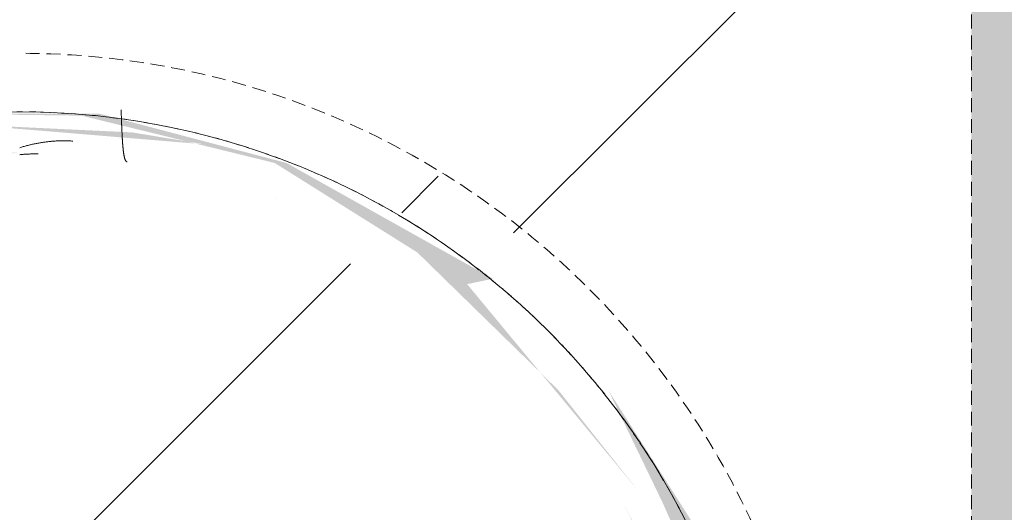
# Model space of a CAD drawing. Header units: millimetres. Extents: x 16156 to 91527, y 4646 to 113494.
# Tile 178 of 210: x 24786 to 25123, y 82984 to 83152. Entities that reach past the tile are written whole.
import ezdxf

# ---------------------------------------------------------------- set-up
doc = ezdxf.new("R2010")
doc.units = ezdxf.units.MM
doc.linetypes.add('ARC Demolished', pattern=[7.14375, 4.7625, -2.38125])
for name, color, linetype, lineweight in [('A--AR9__AlgVoorz', 1, 'Continuous', 9), ('A--L74__VasteSanitaireVoorz', 1, 'ARC Demolished', 9), ('A--L82__LosseGebruikersInvent', 1, 'ARC Demolished', 9)]:
    doc.layers.add(name, color=color, linetype=linetype, lineweight=lineweight)
pattern_1 = [(45, (0, 0), (-212.132, 212.132), [])]
pattern_2 = [(135, (82865.42, -24786.26), (-212.132, -212.132), [])]

# ---------------------------------------------------------------- blocks, each defined once
blk = doc.blocks.new('FP_198-AB-Begane grond - slooptekening')
at = {"layer": 'A--L82__LosseGebruikersInvent', "color": 240, "linetype": 'Continuous'}
for p, q in [((24790.91, 83109.38), (24790.6, 83109.31)), ((24790.91, 83109.38), (24790.6, 83109.31)), ((24791.23, 83109.45), (24790.91, 83109.38)), ((24791.23, 83109.45), (24790.91, 83109.38)), ((24791.54, 83109.51), (24791.23, 83109.45)), ((24791.54, 83109.51), (24791.23, 83109.45)), ((24791.85, 83109.58), (24791.54, 83109.51)), ((24791.85, 83109.58), (24791.54, 83109.51)), ((24792.16, 83109.64), (24791.85, 83109.58)), ((24792.16, 83109.64), (24791.85, 83109.58)), ((24792.47, 83109.7), (24792.16, 83109.64)), ((24792.47, 83109.7), (24792.16, 83109.64)), ((24792.79, 83109.75), (24792.47, 83109.7)), ((24792.79, 83109.75), (24792.47, 83109.7)), ((24793.1, 83109.81), (24792.79, 83109.75)), ((24793.1, 83109.81), (24792.79, 83109.75)), ((24793.41, 83109.86), (24793.1, 83109.81)), ((24793.41, 83109.86), (24793.1, 83109.81)), ((24793.73, 83109.91), (24793.41, 83109.86)), ((24793.73, 83109.91), (24793.41, 83109.86)), ((24794.04, 83109.96), (24793.73, 83109.91)), ((24794.04, 83109.96), (24793.73, 83109.91)), ((24794.35, 83110.01), (24794.04, 83109.96)), ((24794.35, 83110.01), (24794.04, 83109.96)), ((24794.66, 83110.05), (24794.35, 83110.01)), ((24794.66, 83110.05), (24794.35, 83110.01)), ((24794.98, 83110.1), (24794.66, 83110.05)), ((24794.98, 83110.1), (24794.66, 83110.05)), ((24795.29, 83110.14), (24794.98, 83110.1)), ((24795.29, 83110.14), (24794.98, 83110.1)), ((24795.6, 83110.18), (24795.29, 83110.14)), ((24795.6, 83110.18), (24795.29, 83110.14)), ((24795.92, 83110.21), (24795.6, 83110.18)), ((24795.92, 83110.21), (24795.6, 83110.18)), ((24796.23, 83110.25), (24795.92, 83110.21)), ((24796.23, 83110.25), (24795.92, 83110.21)), ((24796.54, 83110.28), (24796.23, 83110.25)), ((24796.54, 83110.28), (24796.23, 83110.25)), ((24796.86, 83110.31), (24796.54, 83110.28)), ((24796.86, 83110.31), (24796.54, 83110.28)), ((24797.17, 83110.34), (24796.86, 83110.31)), ((24797.17, 83110.34), (24796.86, 83110.31)), ((24797.48, 83110.37), (24797.17, 83110.34)), ((24797.48, 83110.37), (24797.17, 83110.34)), ((24797.8, 83110.39), (24797.48, 83110.37)), ((24797.8, 83110.39), (24797.48, 83110.37)), ((24798.11, 83110.42), (24797.8, 83110.39)), ((24798.11, 83110.42), (24797.8, 83110.39)), ((24798.42, 83110.44), (24798.11, 83110.42)), ((24798.42, 83110.44), (24798.11, 83110.42)), ((24798.74, 83110.45), (24798.42, 83110.44)), ((24798.74, 83110.45), (24798.42, 83110.44)), ((24799.05, 83110.47), (24798.74, 83110.45)), ((24799.05, 83110.47), (24798.74, 83110.45)), ((24799.37, 83110.49), (24799.05, 83110.47)), ((24799.37, 83110.49), (24799.05, 83110.47)), ((24799.68, 83110.5), (24799.37, 83110.49)), ((24799.68, 83110.5), (24799.37, 83110.49)), ((24799.99, 83110.51), (24799.68, 83110.5)), ((24799.99, 83110.51), (24799.68, 83110.5)), ((24800.31, 83110.51), (24799.99, 83110.51)), ((24800.31, 83110.51), (24799.99, 83110.51)), ((24800.62, 83110.52), (24800.31, 83110.51)), ((24800.62, 83110.52), (24800.31, 83110.51)), ((24800.93, 83110.52), (24800.62, 83110.52)), ((24800.93, 83110.52), (24800.62, 83110.52)), ((24801.24, 83110.53), (24800.93, 83110.52)), ((24801.24, 83110.53), (24800.93, 83110.52)), ((24801.56, 83110.52), (24801.24, 83110.53)), ((24801.56, 83110.52), (24801.24, 83110.53)), ((24801.87, 83110.52), (24801.56, 83110.52)), ((24801.87, 83110.52), (24801.56, 83110.52)), ((24802.18, 83110.52), (24801.87, 83110.52)), ((24802.18, 83110.52), (24801.87, 83110.52)), ((24802.5, 83110.51), (24802.18, 83110.52)), ((24802.5, 83110.51), (24802.18, 83110.52)), ((24802.81, 83110.5), (24802.5, 83110.51)), ((24802.81, 83110.5), (24802.5, 83110.51)), ((24803.12, 83110.49), (24802.81, 83110.5)), ((24803.12, 83110.49), (24802.81, 83110.5)), ((24803.43, 83110.47), (24803.12, 83110.49)), ((24803.43, 83110.47), (24803.12, 83110.49)), ((24803.75, 83110.46), (24803.43, 83110.47)), ((24803.75, 83110.46), (24803.43, 83110.47)), ((24804.06, 83110.44), (24803.75, 83110.46)), ((24804.06, 83110.44), (24803.75, 83110.46)), ((24804.37, 83110.42), (24804.06, 83110.44)), ((24804.37, 83110.42), (24804.06, 83110.44)), ((24786.57, 83108.26), (24786.26, 83108.16)), ((24786.57, 83108.26), (24786.26, 83108.16)), ((24786.88, 83108.35), (24786.57, 83108.26)), ((24786.88, 83108.35), (24786.57, 83108.26)), ((24787.19, 83108.44), (24786.88, 83108.35)), ((24787.19, 83108.44), (24786.88, 83108.35)), ((24787.5, 83108.53), (24787.19, 83108.44)), ((24787.5, 83108.53), (24787.19, 83108.44)), ((24787.81, 83108.61), (24787.5, 83108.53)), ((24787.81, 83108.61), (24787.5, 83108.53)), ((24788.12, 83108.7), (24787.81, 83108.61)), ((24788.12, 83108.7), (24787.81, 83108.61)), ((24788.43, 83108.78), (24788.12, 83108.7)), ((24788.43, 83108.78), (24788.12, 83108.7)), ((24788.74, 83108.86), (24788.43, 83108.78)), ((24788.74, 83108.86), (24788.43, 83108.78)), ((24789.05, 83108.94), (24788.74, 83108.86)), ((24789.05, 83108.94), (24788.74, 83108.86)), ((24789.36, 83109.02), (24789.05, 83108.94)), ((24789.36, 83109.02), (24789.05, 83108.94)), ((24789.67, 83109.1), (24789.36, 83109.02)), ((24789.67, 83109.1), (24789.36, 83109.02)), ((24789.98, 83109.17), (24789.67, 83109.1)), ((24789.98, 83109.17), (24789.67, 83109.1)), ((24790.29, 83109.24), (24789.98, 83109.17)), ((24790.29, 83109.24), (24789.98, 83109.17)), ((24790.6, 83109.31), (24790.29, 83109.24)), ((24790.6, 83109.31), (24790.29, 83109.24))]:
    blk.add_line(p, q, dxfattribs=at)
blk = doc.blocks.new('FP_201-AB-Begane grond - slooptekening')
at = {"layer": 'A--L74__VasteSanitaireVoorz', "flags": 128}
blk.add_lwpolyline([(255, 0), (254.8, -10.2), (254.18, -20.38), (253.17, -30.53), (251.74, -40.63), (249.92, -50.66), (247.69, -60.61), (245.07, -70.47), (242.06, -80.21), (238.65, -89.83), (234.87, -99.3), (230.71, -108.61), (226.18, -117.75), (221.29, -126.7), (216.05, -135.45), (210.46, -143.98), (204.53, -152.28), (198.28, -160.34), (191.71, -168.14), (184.83, -175.67), (177.66, -182.93), (170.2, -189.88), (162.47, -196.54), (154.48, -202.88), (146.25, -208.89), (137.78, -214.58), (129.09, -219.91), (120.19, -224.9), (111.1, -229.53), (101.83, -233.78), (92.4, -237.67), (82.82, -241.17), (73.11, -244.29), (63.28, -247.02), (53.36, -249.36), (43.34, -251.29), (33.26, -252.82), (23.12, -253.95), (12.95, -254.67), (2.75, -254.99), (-7.45, -254.89), (-17.63, -254.39), (-27.79, -253.48), (-37.91, -252.17), (-47.96, -250.45), (-57.94, -248.33), (-67.82, -245.82), (-77.6, -242.91), (-87.25, -239.61), (-96.76, -235.93), (-106.12, -231.87), (-115.3, -227.44), (-124.31, -222.65), (-133.11, -217.5), (-141.7, -212), (-150.07, -206.17), (-158.19, -200), (-166.06, -193.51), (-173.67, -186.72), (-181, -179.62), (-188.04, -172.24), (-194.77, -164.59), (-201.2, -156.67), (-207.3, -148.49), (-213.08, -140.09), (-218.51, -131.45), (-223.59, -122.61), (-228.31, -113.57), (-232.67, -104.35), (-236.66, -94.96), (-240.27, -85.42), (-243.49, -75.75), (-246.32, -65.95), (-248.76, -56.04), (-250.81, -46.05), (-252.45, -35.99), (-253.69, -25.86), (-254.52, -15.7), (-254.94, -5.51), (-255, 0)], dxfattribs=at)
blk = doc.blocks.new('FP_202-AB-Begane grond - slooptekening')
at = {"layer": 'A--L74__VasteSanitaireVoorz', "color": 240, "linetype": 'Continuous'}
for p, q in [((-255.45, 34.64), (-255.66, 34.63)), ((-255.45, 34.64), (-255.66, 34.63)), ((-255.24, 34.65), (-255.45, 34.64)), ((-255.24, 34.65), (-255.45, 34.64)), ((-255.02, 34.66), (-255.24, 34.65)), ((-255.02, 34.66), (-255.24, 34.65)), ((-254.81, 34.67), (-255.02, 34.66)), ((-254.81, 34.67), (-255.02, 34.66)), ((-254.6, 34.67), (-254.81, 34.67)), ((-254.6, 34.67), (-254.81, 34.67)), ((-254.38, 34.68), (-254.6, 34.67)), ((-254.38, 34.68), (-254.6, 34.67)), ((-254.17, 34.69), (-254.38, 34.68)), ((-254.17, 34.69), (-254.38, 34.68)), ((-253.96, 34.7), (-254.17, 34.69)), ((-253.96, 34.7), (-254.17, 34.69)), ((-253.74, 34.7), (-253.96, 34.7)), ((-253.74, 34.7), (-253.96, 34.7)), ((-253.53, 34.71), (-253.74, 34.7)), ((-253.53, 34.71), (-253.74, 34.7)), ((-253.32, 34.72), (-253.53, 34.71)), ((-253.32, 34.72), (-253.53, 34.71)), ((-253.11, 34.73), (-253.32, 34.72)), ((-253.11, 34.73), (-253.32, 34.72)), ((-252.89, 34.74), (-253.11, 34.73)), ((-252.89, 34.74), (-253.11, 34.73)), ((-252.68, 34.74), (-252.89, 34.74)), ((-252.68, 34.74), (-252.89, 34.74)), ((-252.47, 34.75), (-252.68, 34.74)), ((-252.47, 34.75), (-252.68, 34.74)), ((-252.26, 34.76), (-252.47, 34.75)), ((-252.26, 34.76), (-252.47, 34.75)), ((-252.05, 34.77), (-252.26, 34.76)), ((-252.05, 34.77), (-252.26, 34.76)), ((-251.84, 34.77), (-252.05, 34.77)), ((-251.84, 34.77), (-252.05, 34.77)), ((-251.63, 34.78), (-251.84, 34.77)), ((-251.63, 34.78), (-251.84, 34.77)), ((-251.43, 34.79), (-251.63, 34.78)), ((-251.43, 34.79), (-251.63, 34.78)), ((-251.22, 34.8), (-251.43, 34.79)), ((-251.22, 34.8), (-251.43, 34.79)), ((-251.01, 34.81), (-251.22, 34.8)), ((-251.01, 34.81), (-251.22, 34.8)), ((-250.8, 34.81), (-251.01, 34.81)), ((-250.8, 34.81), (-251.01, 34.81)), ((-250.6, 34.82), (-250.8, 34.81)), ((-250.6, 34.82), (-250.8, 34.81)), ((-250.39, 34.83), (-250.6, 34.82)), ((-250.39, 34.83), (-250.6, 34.82)), ((-250.19, 34.84), (-250.39, 34.83)), ((-250.19, 34.84), (-250.39, 34.83)), ((-249.99, 34.85), (-250.19, 34.84)), ((-249.99, 34.85), (-250.19, 34.84)), ((-249.79, 34.85), (-249.99, 34.85)), ((-249.79, 34.85), (-249.99, 34.85)), ((-249.58, 34.86), (-249.79, 34.85)), ((-249.58, 34.86), (-249.79, 34.85)), ((-249.38, 34.87), (-249.58, 34.86)), ((-249.38, 34.87), (-249.58, 34.86)), ((-249.18, 34.88), (-249.38, 34.87)), ((-249.18, 34.88), (-249.38, 34.87)), ((-248.98, 34.89), (-249.18, 34.88)), ((-248.98, 34.89), (-249.18, 34.88)), ((-248.79, 34.9), (-248.98, 34.89)), ((-248.79, 34.9), (-248.98, 34.89)), ((-248.59, 34.9), (-248.79, 34.9)), ((-248.59, 34.9), (-248.79, 34.9)), ((-248.39, 34.91), (-248.59, 34.9)), ((-248.39, 34.91), (-248.59, 34.9)), ((-248.2, 34.92), (-248.39, 34.91)), ((-248.2, 34.92), (-248.39, 34.91)), ((-248.01, 34.93), (-248.2, 34.92)), ((-248.01, 34.93), (-248.2, 34.92)), ((-247.81, 34.94), (-248.01, 34.93)), ((-247.81, 34.94), (-248.01, 34.93)), ((-247.62, 34.95), (-247.81, 34.94)), ((-247.62, 34.95), (-247.81, 34.94)), ((-247.43, 34.96), (-247.62, 34.95)), ((-247.43, 34.96), (-247.62, 34.95)), ((-247.24, 34.97), (-247.43, 34.96)), ((-247.24, 34.97), (-247.43, 34.96)), ((-247.05, 34.98), (-247.24, 34.97)), ((-247.05, 34.98), (-247.24, 34.97)), ((-246.87, 34.99), (-247.05, 34.98)), ((-246.87, 34.99), (-247.05, 34.98)), ((-246.68, 35), (-246.87, 34.99)), ((-246.68, 35), (-246.87, 34.99)), ((-246.5, 35.01), (-246.68, 35)), ((-246.5, 35.01), (-246.68, 35)), ((-246.32, 35.02), (-246.5, 35.01)), ((-246.32, 35.02), (-246.5, 35.01)), ((-246.13, 35.03), (-246.32, 35.02)), ((-246.13, 35.03), (-246.32, 35.02)), ((-245.95, 35.04), (-246.13, 35.03)), ((-245.95, 35.04), (-246.13, 35.03)), ((-245.78, 35.05), (-245.95, 35.04)), ((-245.78, 35.05), (-245.95, 35.04)), ((-245.6, 35.06), (-245.78, 35.05)), ((-245.6, 35.06), (-245.78, 35.05)), ((-245.42, 35.07), (-245.6, 35.06)), ((-245.42, 35.07), (-245.6, 35.06)), ((-245.25, 35.08), (-245.42, 35.07)), ((-245.25, 35.08), (-245.42, 35.07)), ((-245.08, 35.09), (-245.25, 35.08)), ((-245.08, 35.09), (-245.25, 35.08)), ((-244.91, 35.1), (-245.08, 35.09)), ((-244.91, 35.1), (-245.08, 35.09)), ((-244.74, 35.11), (-244.91, 35.1)), ((-244.74, 35.11), (-244.91, 35.1)), ((-244.57, 35.12), (-244.74, 35.11)), ((-244.57, 35.12), (-244.74, 35.11)), ((-244.4, 35.13), (-244.57, 35.12)), ((-244.4, 35.13), (-244.57, 35.12)), ((-244.24, 35.15), (-244.4, 35.13)), ((-244.24, 35.15), (-244.4, 35.13)), ((-244.07, 35.16), (-244.24, 35.15)), ((-244.07, 35.16), (-244.24, 35.15)), ((-243.91, 35.17), (-244.07, 35.16)), ((-243.91, 35.17), (-244.07, 35.16)), ((-243.75, 35.18), (-243.91, 35.17)), ((-243.75, 35.18), (-243.91, 35.17)), ((-243.59, 35.2), (-243.75, 35.18)), ((-243.59, 35.2), (-243.75, 35.18)), ((-243.44, 35.21), (-243.59, 35.2)), ((-243.44, 35.21), (-243.59, 35.2)), ((-243.28, 35.22), (-243.44, 35.21)), ((-243.28, 35.22), (-243.44, 35.21)), ((-243.13, 35.24), (-243.28, 35.22)), ((-243.13, 35.24), (-243.28, 35.22)), ((-242.98, 35.25), (-243.13, 35.24)), ((-242.98, 35.25), (-243.13, 35.24)), ((-242.83, 35.26), (-242.98, 35.25)), ((-242.83, 35.26), (-242.98, 35.25)), ((-242.68, 35.28), (-242.83, 35.26)), ((-242.68, 35.28), (-242.83, 35.26)), ((-242.54, 35.29), (-242.68, 35.28)), ((-242.54, 35.29), (-242.68, 35.28)), ((-242.4, 35.31), (-242.54, 35.29)), ((-242.4, 35.31), (-242.54, 35.29)), ((-242.25, 35.32), (-242.4, 35.31)), ((-242.25, 35.32), (-242.4, 35.31)), ((-242.11, 35.34), (-242.25, 35.32)), ((-242.11, 35.34), (-242.25, 35.32)), ((-241.98, 35.35), (-242.11, 35.34)), ((-241.98, 35.35), (-242.11, 35.34)), ((-241.84, 35.37), (-241.98, 35.35)), ((-241.84, 35.37), (-241.98, 35.35)), ((-241.71, 35.38), (-241.84, 35.37)), ((-241.71, 35.38), (-241.84, 35.37)), ((-241.58, 35.4), (-241.71, 35.38)), ((-241.58, 35.4), (-241.71, 35.38)), ((-241.45, 35.41), (-241.58, 35.4)), ((-241.45, 35.41), (-241.58, 35.4)), ((-241.32, 35.43), (-241.45, 35.41)), ((-241.32, 35.43), (-241.45, 35.41)), ((-241.19, 35.45), (-241.32, 35.43)), ((-241.19, 35.45), (-241.32, 35.43)), ((-241.07, 35.46), (-241.19, 35.45)), ((-241.07, 35.46), (-241.19, 35.45)), ((-240.95, 35.48), (-241.07, 35.46)), ((-240.95, 35.48), (-241.07, 35.46)), ((-240.83, 35.5), (-240.95, 35.48)), ((-240.83, 35.5), (-240.95, 35.48)), ((-240.71, 35.52), (-240.83, 35.5)), ((-240.71, 35.52), (-240.83, 35.5)), ((-240.6, 35.53), (-240.71, 35.52)), ((-240.6, 35.53), (-240.71, 35.52)), ((-240.48, 35.55), (-240.6, 35.53)), ((-240.48, 35.55), (-240.6, 35.53)), ((-240.37, 35.57), (-240.48, 35.55)), ((-240.37, 35.57), (-240.48, 35.55)), ((-240.26, 35.59), (-240.37, 35.57)), ((-240.26, 35.59), (-240.37, 35.57)), ((-240.16, 35.61), (-240.26, 35.59)), ((-240.16, 35.61), (-240.26, 35.59)), ((-240.05, 35.63), (-240.16, 35.61)), ((-240.05, 35.63), (-240.16, 35.61)), ((-239.95, 35.65), (-240.05, 35.63)), ((-239.95, 35.65), (-240.05, 35.63)), ((-239.85, 35.67), (-239.95, 35.65)), ((-239.85, 35.67), (-239.95, 35.65)), ((-239.76, 35.69), (-239.85, 35.67)), ((-239.76, 35.69), (-239.85, 35.67)), ((-239.66, 35.71), (-239.76, 35.69)), ((-239.66, 35.71), (-239.76, 35.69)), ((-239.57, 35.73), (-239.66, 35.71)), ((-239.57, 35.73), (-239.66, 35.71)), ((-239.48, 35.75), (-239.57, 35.73)), ((-239.48, 35.75), (-239.57, 35.73)), ((-239.39, 35.78), (-239.48, 35.75)), ((-239.39, 35.78), (-239.48, 35.75)), ((-239.31, 35.8), (-239.39, 35.78)), ((-239.31, 35.8), (-239.39, 35.78)), ((-239.22, 35.82), (-239.31, 35.8)), ((-239.22, 35.82), (-239.31, 35.8)), ((-239.14, 35.84), (-239.22, 35.82)), ((-239.14, 35.84), (-239.22, 35.82)), ((-239.06, 35.87), (-239.14, 35.84)), ((-239.06, 35.87), (-239.14, 35.84)), ((-238.99, 35.89), (-239.06, 35.87)), ((-238.99, 35.89), (-239.06, 35.87)), ((-238.91, 35.91), (-238.99, 35.89)), ((-238.91, 35.91), (-238.99, 35.89)), ((-238.84, 35.94), (-238.91, 35.91)), ((-238.84, 35.94), (-238.91, 35.91)), ((-238.77, 35.96), (-238.84, 35.94)), ((-238.77, 35.96), (-238.84, 35.94)), ((-238.71, 35.99), (-238.77, 35.96)), ((-238.71, 35.99), (-238.77, 35.96)), ((-238.64, 36.01), (-238.71, 35.99)), ((-238.64, 36.01), (-238.71, 35.99)), ((-238.58, 36.04), (-238.64, 36.01)), ((-238.58, 36.04), (-238.64, 36.01)), ((-238.52, 36.06), (-238.58, 36.04)), ((-238.52, 36.06), (-238.58, 36.04)), ((-238.47, 36.09), (-238.52, 36.06)), ((-238.47, 36.09), (-238.52, 36.06)), ((-238.41, 36.12), (-238.47, 36.09)), ((-238.41, 36.12), (-238.47, 36.09)), ((-238.36, 36.14), (-238.41, 36.12)), ((-238.36, 36.14), (-238.41, 36.12)), ((-238.31, 36.17), (-238.36, 36.14)), ((-238.31, 36.17), (-238.36, 36.14)), ((-238.26, 36.2), (-238.31, 36.17)), ((-238.26, 36.2), (-238.31, 36.17)), ((-238.22, 36.23), (-238.26, 36.2)), ((-238.22, 36.23), (-238.26, 36.2)), ((-238.18, 36.26), (-238.22, 36.23)), ((-238.18, 36.26), (-238.22, 36.23)), ((-238.14, 36.28), (-238.18, 36.26)), ((-238.14, 36.28), (-238.18, 36.26)), ((-238.1, 36.31), (-238.14, 36.28)), ((-238.1, 36.31), (-238.14, 36.28)), ((-238.07, 36.34), (-238.1, 36.31)), ((-238.07, 36.34), (-238.1, 36.31)), ((-238.03, 36.37), (-238.07, 36.34)), ((-238.03, 36.37), (-238.07, 36.34)), ((-238.01, 36.4), (-238.03, 36.37)), ((-238.01, 36.4), (-238.03, 36.37)), ((-237.98, 36.43), (-238.01, 36.4)), ((-237.98, 36.43), (-238.01, 36.4)), ((-237.95, 36.46), (-237.98, 36.43)), ((-237.95, 36.46), (-237.98, 36.43)), ((-237.93, 36.5), (-237.95, 36.46)), ((-237.93, 36.5), (-237.95, 36.46)), ((-237.91, 36.53), (-237.93, 36.5)), ((-237.91, 36.53), (-237.93, 36.5)), ((-237.9, 36.56), (-237.91, 36.53)), ((-237.9, 36.56), (-237.91, 36.53)), ((-237.88, 36.59), (-237.9, 36.56)), ((-237.88, 36.59), (-237.9, 36.56)), ((-237.87, 36.63), (-237.88, 36.59)), ((-237.87, 36.63), (-237.88, 36.59)), ((-237.86, 36.66), (-237.87, 36.63)), ((-237.86, 36.66), (-237.87, 36.63))]:
    blk.add_line(p, q, dxfattribs=at)
at = {"layer": 'A--L74__VasteSanitaireVoorz', "flags": 128}
blk.add_lwpolyline([(-255, 0), (-254.8, 10.2), (-254.18, 20.38), (-253.17, 30.53), (-251.74, 40.63), (-249.92, 50.66), (-247.69, 60.61), (-245.07, 70.47), (-242.06, 80.21), (-238.65, 89.83), (-234.87, 99.3), (-230.71, 108.61), (-226.18, 117.75), (-221.29, 126.7), (-216.05, 135.45), (-210.46, 143.98), (-204.53, 152.28), (-198.28, 160.34), (-191.71, 168.14), (-184.83, 175.67), (-177.66, 182.93), (-170.2, 189.88), (-162.47, 196.54), (-154.48, 202.88), (-146.25, 208.89), (-137.78, 214.58), (-129.09, 219.91), (-120.19, 224.9), (-111.1, 229.53), (-101.83, 233.78), (-92.4, 237.67), (-82.82, 241.17), (-73.11, 244.29), (-63.28, 247.02), (-53.36, 249.36), (-43.34, 251.29), (-33.26, 252.82), (-23.12, 253.95), (-12.95, 254.67), (-2.75, 254.99), (7.45, 254.89), (17.63, 254.39), (27.79, 253.48), (37.91, 252.17), (47.96, 250.45), (57.94, 248.33), (67.82, 245.82), (77.6, 242.91), (87.25, 239.61), (96.76, 235.93), (106.12, 231.87), (115.3, 227.44), (124.31, 222.65), (133.11, 217.5), (141.7, 212), (150.07, 206.17), (158.19, 200), (166.06, 193.51), (173.67, 186.72), (181, 179.62), (188.04, 172.24), (194.77, 164.59), (201.2, 156.67), (207.3, 148.49), (213.08, 140.09), (218.51, 131.45), (223.59, 122.61), (228.31, 113.57), (232.67, 104.35), (236.66, 94.96), (240.27, 85.42), (243.49, 75.75), (246.32, 65.95), (248.76, 56.04), (250.81, 46.05), (252.45, 35.99), (253.69, 25.86), (254.52, 15.7), (254.94, 5.51), (255, 0)], dxfattribs=at)
blk = doc.blocks.new('FP_203-AB-Begane grond - slooptekening')
at = {"layer": 'A--L74__VasteSanitaireVoorz', "flags": 128}
blk.add_lwpolyline([(-255, 0), (-254.8, -10.2), (-254.18, -20.38), (-253.17, -30.53), (-251.74, -40.63), (-249.92, -50.66), (-247.69, -60.61), (-245.07, -70.47), (-242.06, -80.21), (-238.65, -89.83), (-234.87, -99.3), (-230.71, -108.61), (-226.18, -117.75), (-221.29, -126.7), (-216.05, -135.45), (-210.46, -143.98), (-204.53, -152.28), (-198.28, -160.34), (-191.71, -168.14), (-184.83, -175.67), (-177.66, -182.93), (-170.2, -189.88), (-162.47, -196.54), (-154.48, -202.88), (-146.25, -208.89), (-137.78, -214.58), (-129.09, -219.91), (-120.19, -224.9), (-111.1, -229.53), (-101.83, -233.78), (-92.4, -237.67), (-82.82, -241.17), (-73.11, -244.29), (-63.28, -247.02), (-53.36, -249.36), (-43.34, -251.29), (-33.26, -252.82), (-23.12, -253.95), (-12.95, -254.67), (-2.75, -254.99), (7.45, -254.89), (17.63, -254.39), (27.79, -253.48), (37.91, -252.17), (47.96, -250.45), (57.94, -248.33), (67.82, -245.82), (77.6, -242.91), (87.25, -239.61), (96.76, -235.93), (106.12, -231.87), (115.3, -227.44), (124.31, -222.65), (133.11, -217.5), (141.7, -212), (150.07, -206.17), (158.19, -200), (166.06, -193.51), (173.67, -186.72), (181, -179.62), (188.04, -172.24), (194.77, -164.59), (201.2, -156.67), (207.3, -148.49), (213.08, -140.09), (218.51, -131.45), (223.59, -122.61), (228.31, -113.57), (232.67, -104.35), (236.66, -94.96), (240.27, -85.42), (243.49, -75.75), (246.32, -65.95), (248.76, -56.04), (250.81, -46.05), (252.45, -35.99), (253.69, -25.86), (254.52, -15.7), (254.94, -5.51), (255, 0)], dxfattribs=at)
blk = doc.blocks.new('FP_204-AB-Begane grond - slooptekening')
at = {"layer": 'A--L74__VasteSanitaireVoorz', "color": 240, "linetype": 'Continuous'}
for p, q in [((-240.59, 5.82), (-240.6, 5.58)), ((-240.59, 5.82), (-240.6, 5.58)), ((-240.6, 5.58), (-240.6, 5.34)), ((-240.6, 5.58), (-240.6, 5.34)), ((-240.6, 5.34), (-240.6, 5.09)), ((-240.6, 5.34), (-240.6, 5.09)), ((-240.6, 5.09), (-240.6, 4.85)), ((-240.6, 5.09), (-240.6, 4.85)), ((-240.6, 4.85), (-240.6, 4.61)), ((-240.6, 4.85), (-240.6, 4.61)), ((-240.6, 4.61), (-240.59, 4.37)), ((-240.6, 4.61), (-240.59, 4.37)), ((-240.59, 6.31), (-240.59, 6.06)), ((-240.59, 6.31), (-240.59, 6.06)), ((-240.59, 6.06), (-240.59, 5.82)), ((-240.59, 6.06), (-240.59, 5.82)), ((-240.59, 4.37), (-240.59, 4.12)), ((-240.59, 4.37), (-240.59, 4.12)), ((-240.59, 4.12), (-240.58, 3.88)), ((-240.59, 4.12), (-240.58, 3.88)), ((-240.58, 3.88), (-240.58, 3.64)), ((-240.58, 3.88), (-240.58, 3.64)), ((-240.58, 3.64), (-240.57, 3.39)), ((-240.58, 3.64), (-240.57, 3.39)), ((-240.57, 3.39), (-240.56, 3.15)), ((-240.57, 3.39), (-240.56, 3.15)), ((-240.56, 3.15), (-240.55, 2.91)), ((-240.56, 3.15), (-240.55, 2.91)), ((-240.55, 2.91), (-240.54, 2.67)), ((-240.55, 2.91), (-240.54, 2.67)), ((-240.54, 2.67), (-240.53, 2.42)), ((-240.54, 2.67), (-240.53, 2.42)), ((-240.53, 2.42), (-240.52, 2.18)), ((-240.53, 2.42), (-240.52, 2.18)), ((-240.52, 2.18), (-240.5, 1.94)), ((-240.52, 2.18), (-240.5, 1.94)), ((-240.5, 1.94), (-240.49, 1.7)), ((-240.5, 1.94), (-240.49, 1.7)), ((-240.49, 1.7), (-240.47, 1.45)), ((-240.49, 1.7), (-240.47, 1.45)), ((-240.47, 1.45), (-240.45, 1.21)), ((-240.47, 1.45), (-240.45, 1.21)), ((-240.45, 1.21), (-240.43, 0.97)), ((-240.45, 1.21), (-240.43, 0.97)), ((-240.43, 0.97), (-240.41, 0.73)), ((-240.43, 0.97), (-240.41, 0.73)), ((-240.41, 0.73), (-240.39, 0.48)), ((-240.41, 0.73), (-240.39, 0.48)), ((-240.39, 0.48), (-240.37, 0.24)), ((-240.39, 0.48), (-240.37, 0.24)), ((-240.37, 0.24), (-240.35, 0)), ((-240.37, 0.24), (-240.35, 0))]:
    blk.add_line(p, q, dxfattribs=at)
at = {"layer": 'A--L74__VasteSanitaireVoorz', "flags": 128}
blk.add_lwpolyline([(255, 0), (254.8, 10.2), (254.18, 20.38), (253.17, 30.53), (251.74, 40.63), (249.92, 50.66), (247.69, 60.61), (245.07, 70.47), (242.06, 80.21), (238.65, 89.83), (234.87, 99.3), (230.71, 108.61), (226.18, 117.75), (221.29, 126.7), (216.05, 135.45), (210.46, 143.98), (204.53, 152.28), (198.28, 160.34), (191.71, 168.14), (184.83, 175.67), (177.66, 182.93), (170.2, 189.88), (162.47, 196.54), (154.48, 202.88), (146.25, 208.89), (137.78, 214.58), (129.09, 219.91), (120.19, 224.9), (111.1, 229.53), (101.83, 233.78), (92.4, 237.67), (82.82, 241.17), (73.11, 244.29), (63.28, 247.02), (53.36, 249.36), (43.34, 251.29), (33.26, 252.82), (23.12, 253.95), (12.95, 254.67), (2.75, 254.99), (-7.45, 254.89), (-17.63, 254.39), (-27.79, 253.48), (-37.91, 252.17), (-47.96, 250.45), (-57.94, 248.33), (-67.82, 245.82), (-77.6, 242.91), (-87.25, 239.61), (-96.76, 235.93), (-106.12, 231.87), (-115.3, 227.44), (-124.31, 222.65), (-133.11, 217.5), (-141.7, 212), (-150.07, 206.17), (-158.19, 200), (-166.06, 193.51), (-173.67, 186.72), (-181, 179.62), (-188.04, 172.24), (-194.77, 164.59), (-201.2, 156.67), (-207.3, 148.49), (-213.08, 140.09), (-218.51, 131.45), (-223.59, 122.61), (-228.31, 113.57), (-232.67, 104.35), (-236.66, 94.96), (-240.27, 85.42), (-243.49, 75.75), (-246.32, 65.95), (-248.76, 56.04), (-250.81, 46.05), (-252.45, 35.99), (-253.69, 25.86), (-254.52, 15.7), (-254.94, 5.51), (-255, 0)], dxfattribs=at)
blk = doc.blocks.new('74_PF_Sink Kitchen Round - Sink Kitchen Round-1657766-AB-Begane grond - slooptekening')
at = {"layer": 'A--L74__VasteSanitaireVoorz'}
h = blk.add_hatch(dxfattribs=at)
h.set_pattern_fill('FP_35', color=256, style=0, pattern_type=2)
h.set_pattern_definition(pattern_2)
h.paths.add_polyline_path([(275, 0), (259.73, 85.67), (247.1, 119), (202.59, 183.73), (170.69, 214.04), (128, 242.39), (52.91, 268.36), (26.97, 273.49), (-28.75, 273.49), (-84.98, 261.54), (-159.85, 221.92), (-206.94, 178.9), (-228.25, 151.65), (-253.47, 104.94), (-269.36, 53.64), (-268.99, 0), (-258, 0), (-244.19, 78.79), (-222.48, 127.83), (-183.73, 179.41), (-145.11, 211.73), (-95.93, 238.16), (-79.73, 245.37), (-26.97, 256.59), (28.75, 256.21), (101.96, 235.47), (155.25, 204.36), (184.01, 179.1), (226.69, 120.54), (244.69, 77.26), (252.5, 52.29), (258, 0), (269.72, 0)])
h = blk.add_hatch(dxfattribs=at)
h.set_pattern_fill('FP_35', color=256, style=0, pattern_type=2)
h.set_pattern_definition(pattern_2)
h.paths.add_polyline_path([(275, 0), (259.73, 85.67), (247.1, 119), (202.59, 183.73), (170.69, 214.04), (128, 242.39), (52.91, 268.36), (26.97, 273.49), (-28.75, 273.49), (-84.98, 261.54), (-159.85, 221.92), (-206.94, 178.9), (-228.25, 151.65), (-253.47, 104.94), (-269.36, 53.64), (-268.99, 0), (-258, 0), (-244.19, 78.79), (-222.48, 127.83), (-183.73, 179.41), (-145.11, 211.73), (-95.93, 238.16), (-79.73, 245.37), (-26.97, 256.59), (28.75, 256.21), (101.96, 235.47), (155.25, 204.36), (184.01, 179.1), (226.69, 120.54), (244.69, 77.26), (252.5, 52.29), (258, 0), (269.72, 0)])
h = blk.add_hatch(dxfattribs=at)
h.set_pattern_fill('FP_35', color=256, style=0, pattern_type=2)
h.set_pattern_definition(pattern_2)
h.paths.add_polyline_path([(235, 0), (220.06, 78.16), (193.37, 131.19), (165.69, 164.56), (129, 194.74), (77.37, 220.33), (23.09, 232.4), (0, 235), (-79.73, 219.51), (-131.42, 193.22), (-168.61, 161.64), (-196.89, 125.58), (-220.2, 77.75), (-230.68, 38.36), (-229.11, 0), (229.11, 0)])
h = blk.add_hatch(dxfattribs=at)
h.set_pattern_fill('FP_35', color=256, style=0, pattern_type=2)
h.set_pattern_definition(pattern_2)
h.paths.add_polyline_path([(235, 0), (220.06, 78.16), (193.37, 131.19), (165.69, 164.56), (129, 194.74), (77.37, 220.33), (23.09, 232.4), (0, 235), (-79.73, 219.51), (-131.42, 193.22), (-168.61, 161.64), (-196.89, 125.58), (-220.2, 77.75), (-230.68, 38.36), (-229.11, 0), (229.11, 0)])
h = blk.add_hatch(dxfattribs=at)
h.set_pattern_fill('FP_35', color=256, style=0, pattern_type=2)
h.set_pattern_definition(pattern_2)
h.paths.add_polyline_path([(275, 0), (258, 0), (240.69, -89.56), (221.49, -129.53), (183.73, -179.41), (145.11, -211.73), (105.24, -234.01), (53.65, -250.92), (0, -256.59), (-52.29, -251.2), (-105.24, -234.01), (-152.78, -206.16), (-194.45, -167.5), (-225.62, -122.38), (-247.35, -69.05), (-253.58, -42.08), (-258, 0), (-275, 0), (-260.43, -83.54), (-232.39, -144.47), (-206.94, -178.9), (-156.15, -224.61), (-105.24, -252.52), (-53.65, -268.2), (0, -273.49), (53.65, -268.2), (105.24, -252.52), (156.15, -224.61), (202.59, -183.73), (241.02, -129.53), (254.44, -101.96), (269.72, -50.27)])
h = blk.add_hatch(dxfattribs=at)
h.set_pattern_fill('FP_35', color=256, style=0, pattern_type=2)
h.set_pattern_definition(pattern_2)
h.paths.add_polyline_path([(275, 0), (258, 0), (240.69, -89.56), (221.49, -129.53), (183.73, -179.41), (145.11, -211.73), (105.24, -234.01), (53.65, -250.92), (0, -256.59), (-52.29, -251.2), (-105.24, -234.01), (-152.78, -206.16), (-194.45, -167.5), (-225.62, -122.38), (-247.35, -69.05), (-253.58, -42.08), (-258, 0), (-275, 0), (-260.43, -83.54), (-232.39, -144.47), (-206.94, -178.9), (-156.15, -224.61), (-105.24, -252.52), (-53.65, -268.2), (0, -273.49), (53.65, -268.2), (105.24, -252.52), (156.15, -224.61), (202.59, -183.73), (241.02, -129.53), (254.44, -101.96), (269.72, -50.27)])
h = blk.add_hatch(dxfattribs=at)
h.set_pattern_fill('FP_35', color=256, style=0, pattern_type=2)
h.set_pattern_definition(pattern_2)
h.paths.add_polyline_path([(235, 0), (-235, 0), (-220.2, -77.75), (-193.16, -131.51), (-166.75, -163.5), (-125.24, -197.1), (-68.51, -223.43), (-48.52, -224.61), (0, -175), (17.32, -185), (23.21, -194.45), (53.59, -228.65), (131.42, -193.22), (166.75, -163.5), (194.4, -129.53), (220.2, -77.75), (230.68, -38.36)])
h.paths.add_polyline_path([(0, -235), (-17.32, -215.23), (-42.58, -230.2), (-19.32, -232.82)])
h.paths.add_polyline_path([(52.29, -229.11), (10, -212.32), (0, -235), (19.32, -232.82)])
h = blk.add_hatch(dxfattribs=at)
h.set_pattern_fill('FP_35', color=256, style=0, pattern_type=2)
h.set_pattern_definition(pattern_2)
h.paths.add_polyline_path([(235, 0), (-235, 0), (-220.2, -77.75), (-193.16, -131.51), (-166.75, -163.5), (-125.24, -197.1), (-68.51, -223.43), (-48.52, -224.61), (0, -175), (17.32, -185), (23.21, -194.45), (53.59, -228.65), (131.42, -193.22), (166.75, -163.5), (194.4, -129.53), (220.2, -77.75), (230.68, -38.36)])
h.paths.add_polyline_path([(0, -235), (-17.32, -215.23), (-42.58, -230.2), (-19.32, -232.82)])
h.paths.add_polyline_path([(52.29, -229.11), (10, -212.32), (0, -235), (19.32, -232.82)])
blk.add_arc((0, 0), 275, 0, 180, dxfattribs=at)
for name in ['FP_202-AB-Begane grond - slooptekening', 'FP_204-AB-Begane grond - slooptekening', 'FP_201-AB-Begane grond - slooptekening', 'FP_203-AB-Begane grond - slooptekening']:
    blk.add_blockref(name, (0, 0), dxfattribs=at)

msp = doc.modelspace()

# ---------------------------------------------------------------- hatches: boundary and pattern name
at = {"layer": 'A--AR9__AlgVoorz'}
h = msp.add_hatch(color=7, dxfattribs=at)
h.paths.add_polyline_path([(28624.06, 76561.44), (28878.15, 76561.44), (28878.15, 77420.44), (28828.15, 77420.44), (28828.15, 77470.44), (28878.15, 77470.44), (28878.15, 77662.27), (27803.15, 77662.27), (27803.15, 79070.44), (24561.26, 79070.44), (24561.26, 76561.44), (27803.15, 76561.44)])
h.paths.add_polyline_path([(25028.65, 78281.44), (24962.26, 78281.44), (24962.26, 78581.44), (25262.26, 78581.44), (25262.14, 78281.44)])
h.paths.add_polyline_path([(24561.26, 79120.44), (27803.15, 79120.44), (27803.15, 83664.44), (25111.26, 83664.44), (25111.26, 82233.14), (25390.7, 82233.14), (25390.7, 81933.14), (25111.26, 81933.14), (25111.26, 81612.99), (24511.26, 81612.99), (24513.21, 79120.44)])
h.paths.add_polyline_path([(24786.26, 82024.24), (24759.31, 82029.42), (24780.82, 82024.81)])
h.paths.add_polyline_path([(24950.82, 82090.4), (25007.67, 82162), (24991.22, 82146.84), (24957.61, 82098.23)])
h.paths.add_polyline_path([(24831.21, 82028.97), (24872.81, 82040.57), (24919.03, 82062.61), (24961.46, 82095.88), (24834.5, 82029.88)])
h.paths.add_polyline_path([(24538.45, 82234.86), (24536.75, 82282.24), (24537.44, 82253.5)])
h.paths.add_polyline_path([(24656.72, 82066.11), (24610.2, 82101.26), (24574.53, 82142.23), (24582.07, 82144.74), (24557.6, 82189.03), (24545.24, 82219.42), (24535.08, 82255.27), (24535.44, 82290.36), (24542.92, 82326.79), (24544.6, 82343.81), (24578.39, 82415.19), (24605.61, 82454.88), (24583.68, 82428.76), (24557.15, 82383.24), (24529.67, 82309.21), (24537.29, 82219.42), (24554.58, 82171.76), (24583.21, 82125.19), (24618.76, 82087.79), (24663.3, 82056.95), (24661.03, 82059.76)])
h.paths.add_polyline_path([(24656.72, 82066.11), (24631.73, 82087.79), (24653.75, 82068.36)])
h.paths.add_polyline_path([(24723.82, 82040.98), (24721.7, 82043.44), (24723.21, 82041.14)])
h.paths.add_polyline_path([(24838.66, 82041.61), (24878.69, 82055.81), (24864.76, 82055.36), (24838.55, 82041.76)])
h.paths.add_polyline_path([(24653.75, 82082.01), (24621.74, 82109.61), (24651.72, 82083.65)])
h.paths.add_polyline_path([(24558.01, 82204.75), (24548.59, 82253.27), (24557.6, 82206.75)])
h.paths.add_polyline_path([(25035.36, 82259.42), (25035.02, 82346.01), (25016.24, 82396.53), (24987.28, 82442.09), (25005.71, 82403.89), (25029.46, 82350.64), (25037.48, 82272.8)])
h.paths.add_polyline_path([(25033.25, 82310.57), (25024.42, 82347.95), (25032.89, 82310.99)])
h.paths.add_polyline_path([(25014.55, 82359.81), (24992.22, 82403.91), (25011.42, 82364.41), (25014.51, 82359.87)])
h.paths.add_polyline_path([(24550.92, 82384.51), (24622.25, 82476.7), (24590.25, 82448.99), (24551.37, 82385.5)])
h.paths.add_polyline_path([(24997.99, 82407.12), (24939.08, 82478.34), (24947.9, 82480.2), (24877.37, 82519.76), (24813.65, 82536.56), (24759.35, 82536.56), (24807.41, 82535.92), (24873.33, 82519.76), (24920.6, 82490.32), (24970.23, 82442.09), (24997.83, 82407.31)])
h.paths.add_polyline_path([(24874.19, 82507.19), (24867.98, 82511.35), (24874.15, 82507.23)])
h.paths.add_polyline_path([(24697.21, 82507.53), (24786.26, 82523.49), (24724.5, 82516.79), (24698.37, 82507.96)])
h.paths.add_polyline_path([(24849.94, 82526.03), (24824.61, 82530.21), (24766.43, 82532.97), (24795.15, 82530.65), (24848.53, 82526.2)])
h.paths.add_polyline_path([(24786.26, 82607.42), (24759.31, 82612.6), (24780.82, 82607.99)])
h.paths.add_polyline_path([(24950.82, 82673.58), (25007.67, 82745.18), (24991.22, 82730.02), (24957.61, 82681.41)])
h.paths.add_polyline_path([(24831.21, 82612.15), (24872.81, 82623.75), (24919.03, 82645.79), (24961.46, 82679.05), (24834.5, 82613.06)])
h.paths.add_polyline_path([(24538.45, 82818.04), (24536.75, 82865.42), (24537.44, 82836.67)])
h.paths.add_polyline_path([(24656.72, 82649.29), (24610.2, 82684.44), (24574.53, 82725.41), (24582.07, 82727.92), (24557.6, 82772.21), (24544.4, 82804.52), (24535.08, 82838.45), (24535.44, 82873.54), (24542.92, 82909.97), (24544.6, 82926.99), (24578.39, 82998.37), (24605.4, 83037.89), (24583.68, 83011.94), (24557.15, 82966.42), (24529.67, 82892.39), (24535.34, 82811.77), (24554.58, 82754.94), (24583.21, 82708.37), (24618.76, 82670.97), (24663.3, 82640.13), (24661.03, 82642.94)])
h.paths.add_polyline_path([(24656.72, 82649.29), (24631.37, 82671.19), (24653.75, 82651.54)])
h.paths.add_polyline_path([(24723.82, 82624.16), (24721.7, 82626.62), (24723.21, 82624.32)])
h.paths.add_polyline_path([(24838.66, 82624.78), (24878.69, 82638.99), (24861.62, 82637.36), (24838.55, 82624.94)])
h.paths.add_polyline_path([(24653.75, 82665.19), (24621.74, 82692.78), (24651.72, 82666.83)])
h.paths.add_polyline_path([(24558.01, 82787.93), (24551.26, 82829.18), (24557.99, 82788.05)])
h.paths.add_polyline_path([(25035.36, 82842.6), (25035.02, 82929.19), (25016.24, 82979.71), (24987.28, 83025.27), (25005.71, 82987.07), (25029.46, 82933.82), (25037.48, 82855.98)])
h.paths.add_polyline_path([(25033.25, 82893.75), (25024.42, 82931.13), (25032.89, 82894.17)])
h.paths.add_polyline_path([(25014.55, 82942.99), (24992.22, 82987.09), (25011.42, 82947.59), (25014.51, 82943.05)])
h.paths.add_polyline_path([(24550.92, 82967.69), (24622.25, 83059.87), (24590.25, 83032.17), (24551.37, 82968.68)])
h.paths.add_polyline_path([(24997.99, 82990.3), (24939.08, 83061.52), (24947.9, 83063.38), (24877.37, 83102.94), (24813.65, 83119.74), (24759.35, 83119.74), (24807.41, 83119.1), (24873.33, 83102.94), (24922.05, 83072.36), (24970.23, 83025.27), (24997.83, 82990.48)])
h.paths.add_polyline_path([(24874.19, 83090.37), (24867.98, 83094.53), (24874.15, 83090.41)])
h.paths.add_polyline_path([(24697.21, 83090.71), (24786.26, 83106.67), (24724.5, 83099.97), (24698.37, 83091.13)])
h.paths.add_polyline_path([(24849.94, 83109.21), (24824.61, 83113.39), (24766.43, 83116.15), (24795.15, 83113.83), (24848.53, 83109.38)])
at = {"layer": 'A--L82__LosseGebruikersInvent'}
h = msp.add_hatch(dxfattribs=at)
h.set_pattern_fill('FP_2', color=256, style=0, pattern_type=2)
h.set_pattern_definition(pattern_1)
h.paths.add_polyline_path([(24511.26, 82865.42), (24516.54, 82919.07), (24532.19, 82970.66), (24561.65, 83023.13), (24607.02, 83072.36), (24633.48, 83094.07), (24702.66, 83126.05), (24737.67, 83135.63), (24795.15, 83139.49), (24843.43, 83134.41), (24898.11, 83116.65), (24965.16, 83072.36), (24990.62, 83049.43), (25028.65, 82993.42), (25047.8, 82950.4), (25059.75, 82894.17), (25054.62, 82812.51), (25047.8, 82780.44), (25017.86, 82718.9), (24969.99, 82662.83), (24932.78, 82634.21), (24871.93, 82605.69), (24838.55, 82595.92), (24786.26, 82590.42), (24722.73, 82598.7), (24667.41, 82618.63), (24602.53, 82662.16), (24572.27, 82694.77), (24557.6, 82712.64), (24523.74, 82788.05), (24516.54, 82811.77)])
h.paths.add_polyline_path([(24511.26, 82282.24), (24516.54, 82335.89), (24532.19, 82387.48), (24583, 82465.97), (24615.61, 82496.23), (24639.74, 82514.24), (24713.38, 82546.12), (24766.17, 82555.26), (24795.15, 82556.31), (24847.36, 82549.96), (24905.26, 82529.34), (24969.99, 82484.83), (25009.88, 82439.75), (25028.65, 82410.24), (25047.8, 82367.22), (25059.75, 82310.99), (25052.51, 82219.42), (25047.8, 82197.26), (25022.65, 82142.32), (24990.62, 82098.23), (24947.9, 82059.76), (24898.11, 82031.02), (24843.43, 82013.25), (24786.26, 82007.24), (24732.61, 82012.53), (24681.02, 82028.17), (24633.48, 82053.59), (24591.8, 82087.79), (24557.6, 82129.46), (24532.19, 82177), (24516.54, 82228.59)])
h.paths.add_polyline_path([(25111.26, 81612.99), (25111.26, 83712.99), (24511.26, 83712.99), (24511.26, 81612.99), (25024.74, 81612.99)])
h = msp.add_hatch(dxfattribs=at)
h.set_pattern_fill('FP_2', color=256, style=0, pattern_type=2)
h.set_pattern_definition(pattern_1)
h.paths.add_polyline_path([(24511.26, 82865.42), (24516.54, 82919.07), (24532.19, 82970.66), (24561.65, 83023.13), (24607.02, 83072.36), (24633.48, 83094.07), (24702.66, 83126.05), (24737.67, 83135.63), (24795.15, 83139.49), (24843.43, 83134.41), (24898.11, 83116.65), (24965.16, 83072.36), (24990.62, 83049.43), (25028.65, 82993.42), (25047.8, 82950.4), (25059.75, 82894.17), (25054.62, 82812.51), (25047.8, 82780.44), (25017.86, 82718.9), (24969.99, 82662.83), (24932.78, 82634.21), (24871.93, 82605.69), (24838.55, 82595.92), (24786.26, 82590.42), (24722.73, 82598.7), (24667.41, 82618.63), (24602.53, 82662.16), (24572.27, 82694.77), (24557.6, 82712.64), (24523.74, 82788.05), (24516.54, 82811.77)])
h.paths.add_polyline_path([(24511.26, 82282.24), (24516.54, 82335.89), (24532.19, 82387.48), (24583, 82465.97), (24615.61, 82496.23), (24639.74, 82514.24), (24713.38, 82546.12), (24766.17, 82555.26), (24795.15, 82556.31), (24847.36, 82549.96), (24905.26, 82529.34), (24969.99, 82484.83), (25009.88, 82439.75), (25028.65, 82410.24), (25047.8, 82367.22), (25059.75, 82310.99), (25052.51, 82219.42), (25047.8, 82197.26), (25022.65, 82142.32), (24990.62, 82098.23), (24947.9, 82059.76), (24898.11, 82031.02), (24843.43, 82013.25), (24786.26, 82007.24), (24732.61, 82012.53), (24681.02, 82028.17), (24633.48, 82053.59), (24591.8, 82087.79), (24557.6, 82129.46), (24532.19, 82177), (24516.54, 82228.59)])
h.paths.add_polyline_path([(25111.26, 81612.99), (25111.26, 83712.99), (24511.26, 83712.99), (24511.26, 81612.99), (25024.74, 81612.99)])

# ---------------------------------------------------------------- linework, layer by layer
msp.add_line((25111.26, 81612.99), (25111.26, 83712.99), dxfattribs=at)
msp.add_arc((24786.26, 82865.42), 275, 270, 90, dxfattribs=at)

# ---------------------------------------------------------------- block references
at = {"layer": 'A--L74__VasteSanitaireVoorz', "rotation": 270.0000000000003}
msp.add_blockref('74_PF_Sink Kitchen Round - Sink Kitchen Round-1657766-AB-Begane grond - slooptekening', (24786.26, 82865.42), dxfattribs=at)
at = {"layer": 'A--L82__LosseGebruikersInvent', "linetype": 'Continuous'}
msp.add_blockref('FP_198-AB-Begane grond - slooptekening', (0, 0), dxfattribs=at)

doc.saveas('drawing.dxf')
